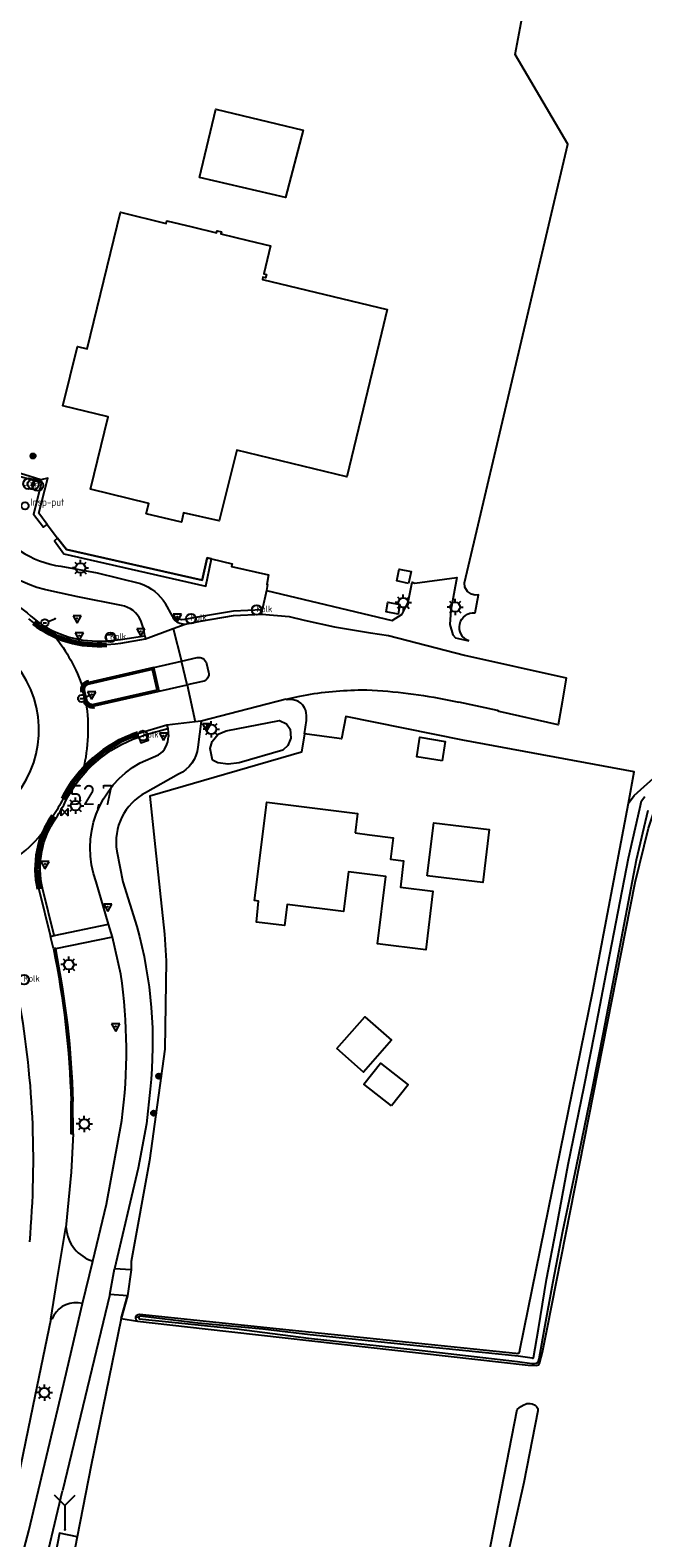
# Model space of a CAD drawing. Header units: metres. Extents: x 155581 to 157790, y 453982 to 460043.
# Tile 48 of 79: x 156883 to 156959, y 457474 to 457660. Entities that reach past the tile are written whole.
import ezdxf

# ---------------------------------------------------------------- set-up
doc = ezdxf.new("R2010")
doc.units = ezdxf.units.M
doc.header["$LTSCALE"] = 4
doc.linetypes.add('SCHRIKH', pattern=[100, 100, 0])
doc.layers.get('0').update_dxf_attribs({"linetype": 'CONTINUOUS'})
for name, color, linetype in [('G_BTD', 3, 'CONTINUOUS'), ('G_OTD', 32, 'CONTINUOUS'), ('G_OWG', 6, 'CONTINUOUS'), ('G_OWT', 6, 'CONTINUOUS'), ('G_WGD', 7, 'CONTINUOUS'), ('G_WTD', 5, 'CONTINUOUS'), ('LSHD', 3, 'CONTINUOUS'), ('LSHDUP', 1, 'CONTINUOUS'), ('PPALHM', 10, 'CONTINUOUS'), ('PVGO', 102, 'CONTINUOUS')]:
    doc.layers.add(name, color=color, linetype=linetype)
doc.layers.add('G_WGI_A1', color=1, linetype='CONTINUOUS', lineweight=70)
for name, color, linetype, true_color in [('PBRD', 7, 'CONTINUOUS', 0xbd2877), ('PPAL', 7, 'CONTINUOUS', 0xbd2877), ('PPUT', 7, 'CONTINUOUS', 0xbd2877), ('PSTM', 7, 'CONTINUOUS', 0xde7233)]:
    doc.layers.add(name, color=color, linetype=linetype, true_color=true_color)
doc.styles.add('ISO', font='ISO')

# ---------------------------------------------------------------- blocks, each defined once
blk = doc.blocks.new('verkeersbord')
at = {"color": 0}
for p, q in [((0.5, 0.32), (-0.5, 0.32)), ((-0.5, 0.32), (0, -0.6)), ((0, -0.6), (0.5, 0.32))]:
    blk.add_line(p, q, dxfattribs=at)
blk = doc.blocks.new('verkeersbord-pl')
at = {"linetype": 'Continuous'}
blk.add_circle((0, 0), 0.03, dxfattribs=at)
blk = doc.blocks.new('lichtmast')
at = {"color": 0}
for p, q in [((-0.6, 0), (-1, 0)), ((-0.71, 0.71), (-0.42, 0.42)), ((0, 0.6), (0, 1)), ((0.42, 0.42), (0.71, 0.71)), ((0.6, 0), (1, 0)), ((-0.42, -0.42), (-0.71, -0.71)), ((0, -0.6), (0, -1)), ((0.42, -0.42), (0.71, -0.71))]:
    blk.add_line(p, q, dxfattribs=at)
blk.add_circle((0, 0), 0.6, dxfattribs=at)
blk = doc.blocks.new('boom')
at = {"color": 0}
for radius in [0.315, 0.225, 0.135]:
    blk.add_circle((0, 0), radius, dxfattribs=at)
blk = doc.blocks.new('kolk')
at = {"color": 0}
blk.add_circle((0, 0), 0.6, dxfattribs=at)
at = {"color": 0, "linetype": 'Continuous', "style": 'ISO'}
blk.add_attdef('KOLK', (-0.04, -0.26), '', height=0.8, dxfattribs=at)
blk = doc.blocks.new('aanduidingsbord')
at = {"color": 0}
for p, q in [((-0.81, -0.33), (0, 0)), ((-1.45, -0.5), (-1.01, -0.5))]:
    blk.add_line(p, q, dxfattribs=at)
blk.add_circle((-1.23, -0.5), 0.45, dxfattribs=at)
blk = doc.blocks.new('kilometerpaal')
at = {"color": 0}
for p, q in [((-0.44, 0.44), (0.44, -0.44)), ((-0.44, -0.44), (-0.44, 0.44)), ((0.44, 0.44), (-0.44, -0.44)), ((0.44, -0.44), (0.44, 0.44))]:
    blk.add_line(p, q, dxfattribs=at)
at = {"color": 0, "style": 'ISO'}
blk.add_attdef('KILOMETERPAAL', (0.59, 0.87), '', height=2.5, dxfattribs=at)
blk = doc.blocks.new('klok')
at = {"color": 0}
blk.add_circle((0, 0), 0.45, dxfattribs=at)
at = {"style": 'ISO'}
blk.add_attdef('KLOK', (0.7, 0), '', height=0.9, dxfattribs=at)
blk = doc.blocks.new('fietsklem')
at = {"color": 0, "linetype": 'Continuous', "const_width": 0.05}
blk.add_lwpolyline([(-0.49, -0.2), (-0.21, -0.2, -2.286164), (0.22, -0.2), (0.48, -0.2)], format="xyb", dxfattribs=at)
at = {"color": 0}
blk.add_circle((0, 0), 0.675, dxfattribs=at)
blk = doc.blocks.new('wegwijzer')
at = {"color": 0}
for q in [(-0.424, 1.424), (0.424, 1.424), (0, 0)]:
    blk.add_line((0, 1), q, dxfattribs=at)

msp = doc.modelspace()

# ---------------------------------------------------------------- linework, layer by layer
at = {"layer": 'G_BTD', "linetype": 'Continuous', "transparency": 33554687}
msp.add_lwpolyline([(156908.785, 457314.264), (156943.103, 457490.036), (156943.563, 457490.404), (156943.935, 457490.602), (156944.116, 457490.709), (156944.29, 457490.781), (156944.68, 457490.78), (156944.923, 457490.742), (156945.31, 457490.568), (156945.487, 457490.432), (156945.646, 457490.157), (156945.647, 457489.882), (156943.924, 457481.065), (156940.9, 457467.687)], dxfattribs=at)
at = {"layer": 'G_OTD', "linetype": 'Continuous', "transparency": 33554687}
for points in [[(156937.911, 457588.162), (156938.321, 457590.365), (156937.931, 457590.337), (156937.469, 457590.444), (156936.962, 457590.801), (156936.661, 457591.311), (156936.587, 457591.831), (156949.322, 457645.879), (156942.826, 457656.894), (156944.205, 457664.17)], [(156903.924, 457641.765), (156905.946, 457650.186), (156916.728, 457647.604), (156914.537, 457639.293), (156903.924, 457641.765)], [(156897.375, 457600.351), (156897.693, 457601.609), (156890.495, 457603.376), (156892.671, 457612.305), (156887.104, 457613.662), (156888.881, 457620.948), (156890.076, 457620.657), (156894.177, 457637.484), (156899.832, 457636.106), (156899.912, 457636.436), (156903.013, 457635.668), (156906.048, 457634.936), (156906.113, 457635.208), (156906.638, 457635.081), (156906.572, 457634.809), (156909.937, 457633.997), (156912.687, 457633.333), (156911.854, 457629.882), (156912.175, 457629.805), (156912.076, 457629.396), (156911.755, 457629.474), (156911.694, 457629.222), (156920.392, 457627.122), (156927.062, 457625.511), (156926.361, 457622.606), (156922.088, 457604.909), (156908.534, 457608.181), (156906.341, 457599.501), (156901.973, 457600.458), (156901.694, 457599.305), (156897.375, 457600.351)], [(156885.164, 457599.046), (156884.114, 457600.429), (156885.22, 457604.728), (156884.39, 457604.516), (156876.705, 457606.915), (156876.484, 457606.962)], [(156886.444, 457597.36), (156887.518, 457595.953), (156904.254, 457592.194), (156904.875, 457594.943), (156905.395, 457594.822)], [(156912.181, 457590.9), (156927.698, 457587.217), (156928.934, 457587.994), (156929.665, 457589.47), (156930.153, 457591.921), (156930.459, 457591.808), (156935.656, 457592.492), (156934.912, 457588.464), (156934.788, 457586.717), (156935.167, 457585.464), (156935.503, 457585.081), (156935.871, 457584.978), (156937.147, 457584.697)], [(156929.696, 457591.775), (156928.24, 457592.084), (156928.551, 457593.543), (156930.007, 457593.235), (156929.696, 457591.775)], [(156928.615, 457589.18), (156928.422, 457587.985), (156926.962, 457588.278), (156927.155, 457589.473), (156928.615, 457589.18)], [(156956.804, 457564.707), (156957.523, 457568.557), (156936.402, 457572.453), (156921.984, 457575.408), (156921.444, 457572.645), (156921.145, 457572.69), (156916.893, 457573.26)], [(156933.843, 457569.915), (156930.704, 457570.441), (156931.112, 457572.852), (156934.235, 457572.324), (156933.843, 457569.915)], [(156923.132, 457561.044), (156924.88, 457560.827), (156927.798, 457560.466), (156927.471, 457557.816), (156929.098, 457557.615), (156928.698, 457554.38), (156932.708, 457553.884), (156931.814, 457546.649), (156925.859, 457547.385), (156926.887, 457555.702), (156922.292, 457556.27), (156921.688, 457551.387), (156914.721, 457552.248), (156914.399, 457549.638), (156910.946, 457550.065), (156911.215, 457552.647), (156910.699, 457552.711), (156912.214, 457564.838), (156923.43, 457563.445), (156923.132, 457561.044)], [(156932.014, 457555.786), (156932.84, 457562.301), (156939.625, 457561.481), (156938.846, 457554.96), (156932.014, 457555.786)], [(156920.865, 457534.5), (156924.326, 457538.412), (156927.604, 457535.511), (156924.143, 457531.599), (156920.865, 457534.5)], [(156927.6, 457527.428), (156924.192, 457530.115), (156926.232, 457532.703), (156929.64, 457530.016), (156927.6, 457527.428)], [(156894.276, 457501.267), (156896.281, 457500.94)]]:
    msp.add_lwpolyline(points, dxfattribs=at)
for points in [[(156936.024, 457586.761, -0.3735008), (156937.911, 457588.162)], [(156937.147, 457584.697, -0.3736497), (156936.024, 457586.761)]]:
    msp.add_lwpolyline(points, format="xyb", dxfattribs=at)
at = {"layer": 'G_OWG', "linetype": 'Continuous', "transparency": 33554687}
for points in [[(156874.405, 457591.676, -0.1556644), (156883.131, 457587.762)], [(156883.701, 457587.28, 0.1872802), (156892.479, 457584.716)], [(156890.328, 457579.384, 0.4652975), (156889.768, 457578.455)], [(156889.984, 457577.484, 0.4194984), (156890.926, 457576.903)], [(156917.024, 457576.137, 0.3809484), (156914.75, 457577.443)], [(156917.135, 457574.886, 0.0376284), (156917.024, 457576.137)], [(156887.472, 457565.027, -0.1956905), (156896.439, 457572.852)], [(156886.26, 457562.912, 0.0280867), (156887.472, 457565.027)], [(156884.59, 457554.243, -0.2163948), (156886.26, 457562.912)], [(156886.16, 457546.767, -0.0431902), (156888.317, 457527.99)]]:
    msp.add_lwpolyline(points, format="xyb", dxfattribs=at)
for points in [[(156883.131, 457587.762), (156883.701, 457587.28)], [(156911.626, 457587.977), (156911.674, 457588.536)], [(156892.479, 457584.716), (156892.443, 457585.452), (156893.406, 457585.525), (156893.481, 457584.795)], [(156893.481, 457584.795), (156894.18, 457584.873), (156897.199, 457585.338)], [(156892.479, 457584.716), (156893.481, 457584.795)], [(156890.926, 457576.903), (156898.722, 457578.673), (156898.149, 457581.161), (156890.328, 457579.384)], [(156889.768, 457578.455), (156889.984, 457577.484)], [(156914.75, 457577.443), (156914.63, 457577.536)], [(156897.378, 457573.166), (156900.042, 457573.917)], [(156915.124, 457573.832), (156915.201, 457572.732), (156914.834, 457571.836), (156914.219, 457571.262), (156908.805, 457569.683), (156907.463, 457569.5), (156906.209, 457569.663), (156905.537, 457570.03), (156905.241, 457571.452), (156905.49, 457572.29), (156906.224, 457573.192), (156907.226, 457573.626), (156913.808, 457574.914), (156914.668, 457574.471), (156915.124, 457573.832)], [(156916.893, 457573.26), (156917.135, 457574.886)], [(156916.893, 457573.26), (156916.51, 457571.004), (156897.789, 457565.595), (156898.478, 457559.342), (156899.616, 457548.6), (156899.842, 457545.295), (156899.668, 457534.421), (156897.773, 457520.712), (156895.49, 457508.268), (156895.496, 457507.239)], [(156896.439, 457572.852), (156896.71, 457572.162), (156897.628, 457572.484), (156897.378, 457573.166)], [(156896.439, 457572.852), (156897.378, 457573.166)], [(156886.002, 457548.401), (156884.59, 457554.243)], [(156888.361, 457523.975), (156888.317, 457527.99)], [(156894.276, 457501.267), (156895.046, 457504.031)], [(156894.276, 457501.267), (156894.235, 457501.057), (156890.557, 457483.213), (156888.839, 457474.355)]]:
    msp.add_lwpolyline(points, dxfattribs=at)
at = {"layer": 'G_OWT', "linetype": 'Continuous', "transparency": 33554687}
for points in [[(156956.804, 457564.707), (156957.523, 457565.679), (156958.739, 457566.788), (156959.839, 457567.741), (156960.457, 457568.208), (156961.1, 457568.544), (156961.318, 457568.633), (156968.053, 457567.019), (156968.267, 457566.691), (156968.444, 457566.246), (156968.446, 457565.704), (156968.448, 457565.037)], [(156896.068, 457501.463), (156896.142, 457501.612), (156896.277, 457501.719), (156896.364, 457501.748), (156896.549, 457501.788), (156913.788, 457500), (156942.901, 457496.981), (156943.038, 457496.964), (156943.158, 457496.975), (156943.242, 457497.003), (156943.321, 457497.041), (156943.373, 457497.104), (156943.41, 457497.227), (156943.426, 457497.356), (156943.964, 457500), (156952.428, 457541.565), (156956.804, 457564.707)], [(156896.281, 457500.94), (156904.636, 457500), (156944.442, 457495.522), (156945.416, 457495.465), (156945.582, 457495.505), (156945.749, 457495.564), (156945.856, 457495.712), (156946.212, 457497.091), (156946.787, 457500), (156957.645, 457554.931), (156959.273, 457561.623), (156960.039, 457563.872), (156960.215, 457564.043), (156960.464, 457564.184), (156960.715, 457564.281), (156961.005, 457564.322), (156961.384, 457564.37), (156967.047, 457563.223)], [(156896.281, 457500.94), (156896.144, 457501.089), (156896.065, 457501.292), (156896.065, 457501.457), (156896.068, 457501.463)], [(156896.068, 457501.463), (156896.47, 457501.404)], [(156888.839, 457474.355), (156880.048, 457429.034), (156873.204, 457394.242), (156866.447, 457359.434), (156853.504, 457294.782), (156850.626, 457279.959), (156849.923, 457276.378), (156833.925, 457194.845), (156821.972, 457132.896), (156821.92, 457132.624)], [(156888.839, 457474.355), (156886.691, 457474.818), (156886.157, 457472.086), (156880.811, 457447.048), (156874.868, 457415.641), (156869.501, 457388.621), (156863.862, 457359.079), (156857.444, 457327.386)]]:
    msp.add_lwpolyline(points, dxfattribs=at)
at = {"layer": 'G_WGD', "linetype": 'Continuous', "transparency": 33554687}
for points in [[(156876.484, 457606.962), (156876.402, 457606.498), (156884.453, 457604.213), (156883.452, 457600.319), (156884.698, 457598.708), (156885.164, 457599.046)], [(156885.164, 457599.046), (156886.444, 457597.36)], [(156886.444, 457597.36), (156886.037, 457597.003), (156887.201, 457595.427), (156904.697, 457591.45), (156905.395, 457594.822)], [(156905.395, 457594.822), (156907.971, 457594.207), (156907.891, 457593.874), (156912.458, 457592.844), (156912.24, 457591.649), (156912.331, 457591.628), (156912.181, 457590.9)], [(156886.85, 457593.887), (156891.313, 457593.067), (156896.669, 457591.758)], [(156894.314, 457589.045), (156888.951, 457590.124), (156885.736, 457590.835)], [(156912.181, 457590.9), (156911.674, 457588.536)], [(156900.594, 457587.744), (156899.734, 457589.287)], [(156882.85, 457587.433), (156883.451, 457586.927)], [(156897.199, 457585.338), (156897.085, 457586.113), (156896.691, 457587.208)], [(156900.824, 457587.656), (156900.594, 457587.744)], [(156911.674, 457588.536), (156908.11, 457588.353), (156903.946, 457587.672), (156902.103, 457587.33)], [(156902.176, 457586.776), (156904.049, 457587.146), (156908.137, 457587.813), (156911.626, 457587.977)], [(156911.626, 457587.977), (156914.98, 457587.707), (156916.843, 457587.249), (156920.564, 457586.413), (156924.996, 457585.681), (156927.235, 457585.375), (156936.61, 457582.922), (156949.124, 457580.142), (156948.628, 457577.166), (156948.158, 457574.346), (156940.886, 457576.006), (156940.65, 457576.136), (156935.916, 457577.136)], [(156897.199, 457585.338), (156897.259, 457584.959)], [(156897.259, 457584.959), (156900.692, 457586.228)], [(156900.692, 457586.228), (156902.176, 457586.776)], [(156900.692, 457586.228), (156901.705, 457582.204)], [(156901.679, 457586.848), (156902.176, 457586.776)], [(156892.52, 457584.264), (156893.534, 457584.356), (156894.219, 457584.426), (156897.259, 457584.959)], [(156898.299, 457581.436), (156890.282, 457579.583)], [(156898.299, 457581.436), (156901.705, 457582.204)], [(156898.965, 457578.49), (156898.299, 457581.436)], [(156901.705, 457582.204), (156903.626, 457582.633)], [(156902.395, 457579.273), (156901.705, 457582.204)], [(156904.797, 457581.909), (156905.052, 457580.86)], [(156904.302, 457579.697), (156902.395, 457579.273)], [(156889.551, 457578.418), (156889.776, 457577.44)], [(156890.977, 457576.691), (156898.965, 457578.49)], [(156898.965, 457578.49), (156902.395, 457579.273)], [(156902.395, 457579.273), (156903.414, 457574.731)], [(156914.63, 457577.536), (156916.293, 457577.902)], [(156923.496, 457578.653), (156924.566, 457578.681), (156925.889, 457578.585)], [(156914.63, 457577.536), (156904.13, 457574.815)], [(156899.918, 457574.321), (156896.311, 457573.255)], [(156903.414, 457574.731), (156899.918, 457574.321)], [(156899.918, 457574.321), (156900.042, 457573.917)], [(156900.042, 457573.917), (156900.103, 457572.932)], [(156904.13, 457574.815), (156903.414, 457574.731)], [(156904.13, 457574.815), (156903.735, 457571.622)], [(156896.625, 457569.682), (156898.875, 457570.659)], [(156901.337, 457568.297), (156897.293, 457566.001)], [(156893.741, 457558.803), (156894.499, 457555.047), (156896.212, 457549.513)], [(156884.145, 457554.133), (156885.584, 457548.299)], [(156892.732, 457549.81), (156891.179, 457555.014)], [(156886.002, 457548.401), (156892.732, 457549.81)], [(156893.202, 457548.198), (156892.732, 457549.81)], [(156885.584, 457548.299), (156886.002, 457548.401)], [(156885.928, 457546.818), (156885.584, 457548.299)], [(156893.202, 457548.198), (156886.16, 457546.767)], [(156894.238, 457543.675), (156893.202, 457548.198)], [(156886.16, 457546.767), (156886.153, 457546.865), (156885.928, 457546.818)], [(156897.831, 457529.476), (156897.381, 457525.232), (156896.389, 457519.776), (156893.461, 457507.385)], [(156888.361, 457523.975), (156888.118, 457523.993), (156888.092, 457528.003)], [(156890.796, 457508.307), (156892.479, 457515.342), (156894.346, 457525.65)], [(156888.361, 457523.975), (156888.104, 457519.259), (156887.439, 457512.461)], [(156885.608, 457501.154), (156886.405, 457506.056), (156887.439, 457512.461)], [(156887.439, 457512.461), (156887.491, 457512.395)], [(156889.528, 457503.098), (156890.796, 457508.307)], [(156892.868, 457504.206), (156893.461, 457507.385)], [(156895.496, 457507.239), (156893.461, 457507.385)], [(156895.496, 457507.239), (156895.046, 457504.031)], [(156892.868, 457504.206), (156887.05, 457480.045)], [(156895.046, 457504.031), (156892.868, 457504.206)], [(156881.419, 457469.507), (156882.895, 457475.086), (156887.033, 457492.536), (156889.528, 457503.098)], [(156889.528, 457503.098), (156888.96, 457503.195)], [(156885.608, 457501.154), (156883.39, 457490.453), (156880.377, 457475.892), (156879.181, 457470.233)], [(156885.723, 457501.172), (156885.608, 457501.154)], [(156884.368, 457468.803), (156887.05, 457480.045)]]:
    msp.add_lwpolyline(points, dxfattribs=at)
for points in [[(156885.736, 457590.835, -0.2439236), (156874.358, 457599.669)], [(156878.116, 457599.668, 0.2256383), (156886.85, 457593.887)], [(156896.669, 457591.758, -0.1658525), (156899.734, 457589.287)], [(156896.691, 457587.208, 0.2538822), (156894.314, 457589.045)], [(156883.451, 457586.927, 0.0579809), (156886.037, 457585.373)], [(156900.594, 457587.744, 0.2963626), (156901.679, 457586.848)], [(156902.103, 457587.33, -0.214073), (156900.824, 457587.656)], [(156876.915, 457562.215, 0.8723219), (156869.169, 457586.273)], [(156886.037, 457585.373, 0.1285028), (156892.52, 457584.264)], [(156886.037, 457585.373, -0.0823085), (156889.551, 457578.953)], [(156903.626, 457582.633, -0.4184631), (156904.797, 457581.909)], [(156890.282, 457579.583, 0.2872879), (156889.551, 457578.953)], [(156905.052, 457580.86, -0.4393477), (156904.302, 457579.697)], [(156889.551, 457578.953, 0.1532716), (156889.551, 457578.418)], [(156916.293, 457577.902, -0.0426353), (156923.496, 457578.653)], [(156925.889, 457578.585, -0.0402022), (156935.916, 457577.136)], [(156889.949, 457577.082, -0.0927596), (156889.604, 457568.878)], [(156889.776, 457577.44, 0.098955), (156889.949, 457577.082)], [(156889.949, 457577.082, 0.2885991), (156890.977, 457576.691)], [(156896.311, 457573.255, 0.1259572), (156889.604, 457568.878)], [(156898.875, 457570.659, 0.2596147), (156900.103, 457572.932)], [(156903.735, 457571.622, -0.2731038), (156901.337, 457568.297)], [(156889.604, 457568.878, 0.0692706), (156887.078, 457565.211)], [(156891.179, 457555.014, -0.3688602), (156896.625, 457569.682)], [(156887.078, 457565.211, -0.0344269), (156885.905, 457563.155)], [(156897.293, 457566.001, 0.3220414), (156893.741, 457558.803)], [(156885.905, 457563.155, 0.0370523), (156885.039, 457561.699)], [(156878.441, 457556.399, 0.1388448), (156885.039, 457561.699)], [(156885.039, 457561.699, 0.1739437), (156884.145, 457554.133)], [(156896.212, 457549.513, -0.0956734), (156897.831, 457529.476)], [(156885.928, 457546.818, -0.0431547), (156888.092, 457528.003)], [(156894.346, 457525.65, 0.0697918), (156894.238, 457543.675)], [(156883, 457510.693, 0.069001), (156881.538, 457541.389)], [(156887.491, 457512.395, 0.3060908), (156890.796, 457508.307)], [(156888.96, 457503.195, 0.3265947), (156885.723, 457501.172)]]:
    msp.add_lwpolyline(points, format="xyb", dxfattribs=at)
at = {"layer": 'G_WGI_A1', "linetype": 'Continuous', "lineweight": 70, "transparency": 33554687}
for points in [[(156883.451, 457586.927, 0.1880135), (156892.52, 457584.264)], [(156890.282, 457579.583, 0.4589588), (156889.551, 457578.418)], [(156889.776, 457577.44, 0.3977377), (156890.977, 457576.691)], [(156896.311, 457573.255, 0.1970855), (156887.078, 457565.211)], [(156885.905, 457563.155, 0.2128016), (156884.145, 457554.133)]]:
    msp.add_lwpolyline(points, format="xyb", dxfattribs=at)
at = {"layer": 'G_WTD', "linetype": 'Continuous', "transparency": 33554687}
for points in [[(156896.47, 457501.404), (156896.474, 457501.433), (156896.494, 457501.489), (156896.521, 457501.527), (156896.561, 457501.553), (156896.6, 457501.577), (156903.723, 457500.74), (156911.738, 457500), (156917.591, 457499.28), (156931.501, 457497.83), (156943.228, 457496.661), (156944.937, 457496.399), (156945.035, 457496.378), (156945.053, 457496.378), (156945.072, 457496.383), (156945.084, 457496.387), (156945.095, 457496.392), (156945.741, 457500), (156946.726, 457506.071), (156947.906, 457512.23), (156949.391, 457520.232), (156951.366, 457529.827), (156952.713, 457536.668), (156954.268, 457544.809), (156956.81, 457557.949), (156958.219, 457564.055), (156958.428, 457564.986), (156958.813, 457565.549)], [(156896.47, 457501.404), (156896.461, 457501.336), (156896.46, 457501.278), (156896.479, 457501.219), (156896.494, 457501.202), (156903.337, 457500.502), (156908.49, 457500), (156917.379, 457498.848), (156931.387, 457497.294), (156943.136, 457495.967), (156944.885, 457495.699), (156945.219, 457495.7), (156945.474, 457495.741), (156945.67, 457495.879), (156945.806, 457496.272), (156946.456, 457500), (156947.498, 457505.601), (156948.712, 457512.016), (156950.403, 457520.021), (156952.378, 457529.616), (156953.725, 457536.457), (156955.28, 457544.598), (156957.822, 457557.738), (156959.231, 457563.844)]]:
    msp.add_lwpolyline(points, dxfattribs=at)
at = {"layer": 'LSHD', "linetype": 'Continuous', "lineweight": -3, "transparency": 33554687}
for points in [[(156884.39, 457604.516), (156876.705, 457606.915)], [(156884.453, 457604.213), (156883.452, 457600.319), (156884.698, 457598.708), (156885.164, 457599.046), (156884.114, 457600.429), (156885.22, 457604.728)], [(156886.444, 457597.36), (156886.037, 457597.003), (156887.201, 457595.427), (156904.697, 457591.45), (156905.395, 457594.822), (156904.875, 457594.943), (156904.254, 457592.194), (156887.518, 457595.953), (156886.444, 457597.36)]]:
    msp.add_lwpolyline(points, dxfattribs=at)
at = {"layer": 'LSHDUP', "linetype": 'SCHRIKH', "lineweight": -3, "transparency": 33554687}
for points in [[(156916.893, 457573.26), (156916.51, 457571.004), (156897.789, 457565.595), (156898.478, 457559.342), (156899.616, 457548.6), (156899.842, 457545.295), (156899.668, 457534.421), (156897.773, 457520.712), (156895.49, 457508.268)], [(156895.046, 457504.031), (156894.276, 457501.267)]]:
    msp.add_lwpolyline(points, dxfattribs=at)

# ---------------------------------------------------------------- block references
at = {"layer": 'PBRD', "transparency": 33554687}
for name, p in [('aanduidingsbord', (156886.101, 457587.431)), ('verkeersbord', (156888.85, 457587.474)), ('verkeersbord', (156901.196, 457587.678)), ('verkeersbord', (156889.117, 457585.351)), ('verkeersbord', (156896.693, 457585.869)), ('aanduidingsbord', (156890.637, 457578.114)), ('verkeersbord', (156890.637, 457578.114)), ('verkeersbord', (156904.811, 457574.168)), ('verkeersbord', (156899.482, 457573.013)), ('verkeersbord', (156884.88, 457557.219)), ('verkeersbord', (156892.625, 457551.977)), ('verkeersbord', (156893.598, 457537.214))]:
    msp.add_blockref(name, p, dxfattribs=at)
at = {"layer": 'PBRD', "transparency": 33554687, "xscale": 3, "yscale": 3, "zscale": 3}
msp.add_blockref('wegwijzer', (156887.334, 457475.235), dxfattribs=at)
at = {"layer": 'PPAL', "transparency": 33554687}
for name, p in [('lichtmast', (156889.259, 457593.682)), ('lichtmast', (156929.054, 457589.416)), ('lichtmast', (156935.446, 457588.872)), ('verkeersbord-pl', (156886.101, 457587.431)), ('verkeersbord-pl', (156888.85, 457587.474)), ('verkeersbord-pl', (156901.196, 457587.678)), ('verkeersbord-pl', (156889.117, 457585.351)), ('verkeersbord-pl', (156896.693, 457585.869)), ('verkeersbord-pl', (156890.637, 457578.114)), ('lichtmast', (156905.387, 457573.821)), ('verkeersbord-pl', (156904.811, 457574.168)), ('verkeersbord-pl', (156899.482, 457573.013)), ('verkeersbord-pl', (156888.869, 457567.698)), ('lichtmast', (156888.653, 457564.399)), ('verkeersbord-pl', (156884.88, 457557.219)), ('verkeersbord-pl', (156892.625, 457551.977)), ('lichtmast', (156887.823, 457544.834)), ('verkeersbord-pl', (156893.598, 457537.214)), ('lichtmast', (156889.722, 457525.206)), ('lichtmast', (156884.814, 457492.128)), ('verkeersbord-pl', (156887.334, 457475.235))]:
    msp.add_blockref(name, p, dxfattribs=at)
at = {"layer": 'PPALHM', "transparency": 33554687}
msp.add_blockref('kilometerpaal', (156887.304, 457563.607), dxfattribs=at).add_auto_attribs({'KILOMETERPAAL': '52,7'})
at = {"layer": 'PPUT', "transparency": 33554687}
for name, p, values in [('klok', (156882.422, 457601.338), {'KLOK': 'Insp-put'}), ('kolk', (156910.983, 457588.491), {'KOLK': 'Kolk'}), ('kolk', (156902.886, 457587.449), {'KOLK': 'Kolk'}), ('kolk', (156892.961, 457585.135), {'KOLK': 'Kolk'}), ('kolk', (156896.961, 457573.046), {'KOLK': 'Kolk'}), ('kolk', (156882.309, 457542.984), {'KOLK': 'Kolk'})]:
    msp.add_blockref(name, p, dxfattribs=at).add_auto_attribs(values)
at = {"layer": 'PSTM', "transparency": 33554687}
for p in [(156882.885, 457604.052), (156883.435, 457603.998), (156883.996, 457603.839)]:
    msp.add_blockref('fietsklem', p, dxfattribs=at)
at = {"layer": 'PVGO', "transparency": 33554687}
for p in [(156883.419, 457607.468), (156898.905, 457531.094), (156898.276, 457526.538)]:
    msp.add_blockref('boom', p, dxfattribs=at)

doc.saveas('drawing.dxf')
